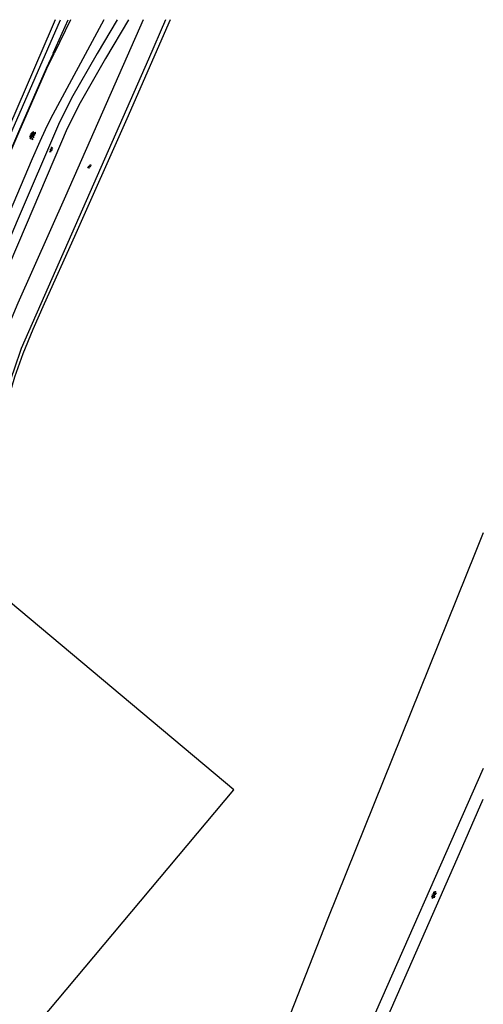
# Model space of a CAD drawing. Extents: x 141020 to 141442, y 457132 to 457664.
# Tile 18 of 18: x 141300 to 141442, y 457361 to 457664. Entities that reach past the tile are written whole.
import ezdxf

# ---------------------------------------------------------------- set-up
doc = ezdxf.new("R2010")
doc.units = 0
doc.layers.get('DEFPOINTS').update_dxf_attribs({"linetype": 'CONTINUOUS'})
for name, color, linetype in [('GEO_Kant verharding', 252, 'CONTINUOUS'), ('GEO_Kant water', 132, 'CONTINUOUS'), ('GEO_Symbool gesloten verharding', 252, 'CONTINUOUS'), ('GEO_Symbool water', 132, 'CONTINUOUS'), ('GEO_Terreinafscheiding', 7, 'FENCELINE2')]:
    doc.layers.add(name, color=color, linetype=linetype)
doc.linetypes.add('FENCELINE2', pattern='A,6.35,-2.54,[132,ltypeshp.shx,S=2.54,R=0,X=-2.54,Y=0],-2.54,25.4', length=36.83)

msp = doc.modelspace()

# ---------------------------------------------------------------- linework, layer by layer
at = {"layer": 'DEFPOINTS', "color": 6}
msp.add_lwpolyline([(141233.95, 457270.11), (141365.56, 457426.96), (141256.01, 457518.88), (141124.4, 457362.03)], close=True, dxfattribs=at)
at = {"layer": 'GEO_Kant verharding', "flags": 128}
for points in [[(141310.56, 457664.17), (141309.61, 457662.02), (141290.64, 457618.18), (141266.47, 457562.09), (141251.91, 457528.09), (141239.89, 457500)], [(141245.82, 457510.15), (141260.58, 457544.66), (141265.64, 457556.43), (141296.6, 457628.42), (141312.18, 457664.17)], [(141325.59, 457664.17), (141309.16, 457633.6), (141307.51, 457630.3), (141305.81, 457626.63), (141303.45, 457621.34), (141284.67, 457577.22), (141274.96, 457553.5), (141268.87, 457538.29), (141262.61, 457520.89), (141257.87, 457508.25)], [(141329.72, 457664.17), (141323.48, 457653.75), (141315.6, 457640.02), (141311.57, 457631.91), (141298.86, 457602.22), (141287.84, 457576.38), (141272.78, 457541.66)], [(141333.21, 457664.17), (141326.06, 457652.23), (141318.24, 457638.6), (141314.29, 457630.66), (141301.61, 457601.04), (141290.59, 457575.19), (141275.54, 457540.5)], [(141310.07, 457653.84), (141309.96, 457653.88), (141314.6, 457664.17)], [(141315.35, 457664.17), (141310.24, 457653.77)], [(141266.01, 457551.62), (141276.97, 457577.66), (141299.34, 457629.7), (141307.87, 457649.22), (141310.07, 457653.84)], [(141266.2, 457551.54), (141266.93, 457553.25), (141277.12, 457577.6), (141299.48, 457629.64), (141308.01, 457649.16), (141309.09, 457651.42), (141310.24, 457653.77)], [(141310.24, 457653.77), (141310.07, 457653.84)], [(141442.43, 457433.55), (141404.48, 457347.77), (141397.76, 457333.51)], [(141403.26, 457335.05), (141434.33, 457405.7), (141442.43, 457424.14)]]:
    msp.add_lwpolyline(points, dxfattribs=at)
at = {"layer": 'GEO_Kant water', "flags": 128}
for points in [[(141337.65, 457664.17), (141313.74, 457609.83), (141299.11, 457576.91), (141295.68, 457568.73), (141292.08, 457559.34), (141289.83, 457552.34), (141287.92, 457545.66), (141284.75, 457535.33), (141274.56, 457500)], [(141344.59, 457664.17), (141339.28, 457652), (141317.89, 457603.25), (141300.12, 457562.89), (141297.9, 457556.5), (141295.36, 457549.18), (141292.78, 457540.16), (141281.71, 457500)]]:
    msp.add_lwpolyline(points, dxfattribs=at)
at = {"layer": 'GEO_Symbool gesloten verharding'}
for p, q in [((141304.49, 457629.42), (141302.63, 457627.99)), ((141304.01, 457629.63), (141302.98, 457628.86)), ((141303.25, 457629.47), (141303.53, 457627.14)), ((141303.71, 457629.75), (141303.92, 457627.75)), ((141304.38, 457629.48), (141304.42, 457628.94)), ((141304.32, 457628.71), (141302.75, 457627.46)), ((141303.05, 457627.34), (141302.94, 457628.73)), ((141303.82, 457627.5), (141303.37, 457627.18)), ((141308.86, 457623.51), (141309.62, 457624.06)), ((141309.16, 457624.25), (141309.85, 457624.85)), ((141309.21, 457623.36), (141309.16, 457624.25)), ((141309.62, 457624.06), (141309.49, 457624.98)), ((141426.88, 457395.01), (141427.89, 457395.69)), ((141427.36, 457393.74), (141427.15, 457395.59)), ((141427.75, 457394.61), (141427.6, 457395.83)), ((141426.48, 457394.14), (141428.02, 457395.2)), ((141426.61, 457393.64), (141427.62, 457394.32)), ((141426.9, 457393.51), (141426.75, 457394.72))]:
    msp.add_line(p, q, dxfattribs=at)
at = {"layer": 'GEO_Symbool water', "extrusion": (0, 0, -1)}
for centre in [(141321.02, 457618.73), (141321.35, 457618.58)]:
    msp.add_ellipse(centre, major_axis=(-0.24, 0.24), ratio=1, start_param=4.832736, end_param=6.994414, dxfattribs=at)
at = {"layer": 'GEO_Symbool water'}
for centre in [(141320.97, 457619.41), (141321.3, 457619.26)]:
    msp.add_ellipse(centre, major_axis=(0.24, 0.24), ratio=1, start_param=4.00116, end_param=6.162838, dxfattribs=at)
at = {"layer": 'GEO_Terreinafscheiding', "ltscale": 0.05, "flags": 128}
for points in [[(141346.02, 457664.17), (141332.67, 457633.59), (141316.51, 457597.45), (141307.14, 457576.71), (141303.73, 457568.74), (141300.58, 457561.24), (141298.07, 457554.12), (141296.38, 457548.42), (141293.77, 457539.97), (141283.16, 457502.57), (141282.44, 457500)], [(141442.43, 457506.18), (141439.94, 457500)], [(141439.94, 457500), (141394.51, 457387.38), (141371.38, 457328.34)]]:
    msp.add_lwpolyline(points, dxfattribs=at)

doc.saveas('drawing.dxf')
